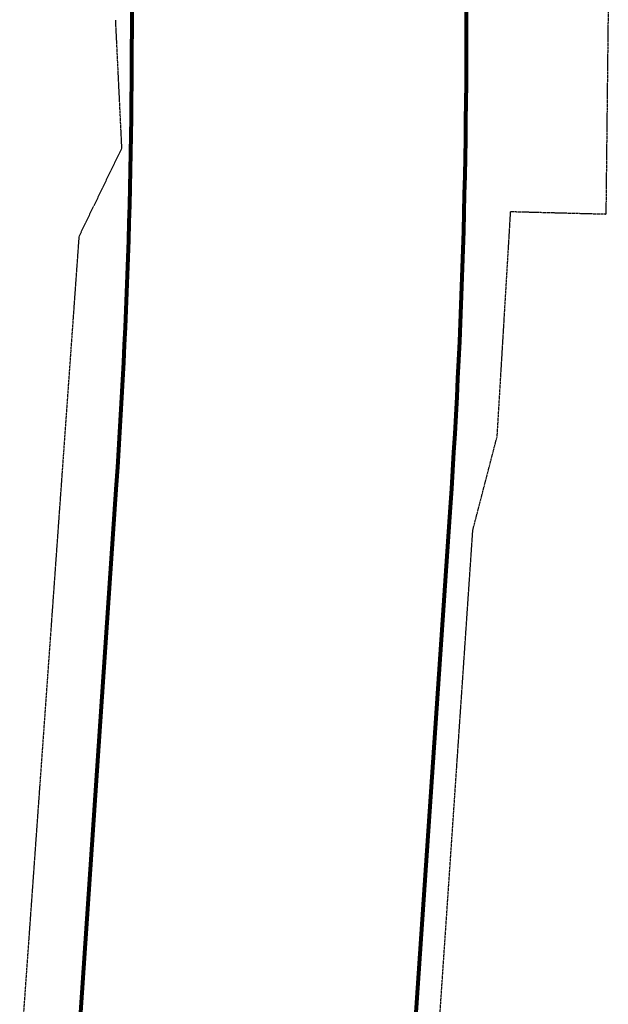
# Model space of a CAD drawing. Extents: x 387342 to 388770, y 98032 to 106632.
# Tile 10 of 14: x 387826 to 387987, y 100142 to 100410. Entities that reach past the tile are written whole.
import ezdxf

# ---------------------------------------------------------------- set-up
doc = ezdxf.new("R2010")
doc.units = 0
doc.header["$MEASUREMENT"] = 0
doc.linetypes.add('Eease', pattern=[0.4, 0.075, -0.05, 0.15, -0.05, 0.075])
doc.layers.add('P_RW_EasementTemp', color=2, linetype='Eease', lineweight=25)
doc.layers.add('P_RW_Proposed', color=1, linetype='Continuous', lineweight=80)

msp = doc.modelspace()

# ---------------------------------------------------------------- linework, layer by layer
at = {"layer": 'P_RW_EasementTemp', "ltscale": 0.2}
for p, q in [((387986.57, 100416.17), (387985.91, 100356.86)), ((387854.28, 100374.87), (387852.59, 100409.82)), ((387842.69, 100350.94), (387854.28, 100374.87)), ((387959.92, 100357.54), (387956.24, 100296.05)), ((387985.91, 100356.86), (387959.92, 100357.54)), ((387826.49, 100123.94), (387842.69, 100350.94)), ((387949.73, 100270.93), (387956.24, 100296.05)), ((387937.88, 100096.33), (387949.73, 100270.93))]:
    msp.add_line(p, q, dxfattribs=at)
at = {"layer": 'P_RW_Proposed'}
for p, q in [((387826.75, 99898.85), (387852.85, 100283.31)), ((387918.19, 99902.22), (387943.64, 100277.15))]:
    msp.add_line(p, q, dxfattribs=at)
for radius, start, end in [(1955.36, 356.15779, 5.56154), (1864.36, 356.15978, 5.51875)]:
    msp.add_arc((385992.68, 100408.17), radius, start, end, dxfattribs=at)

doc.saveas('drawing.dxf')
